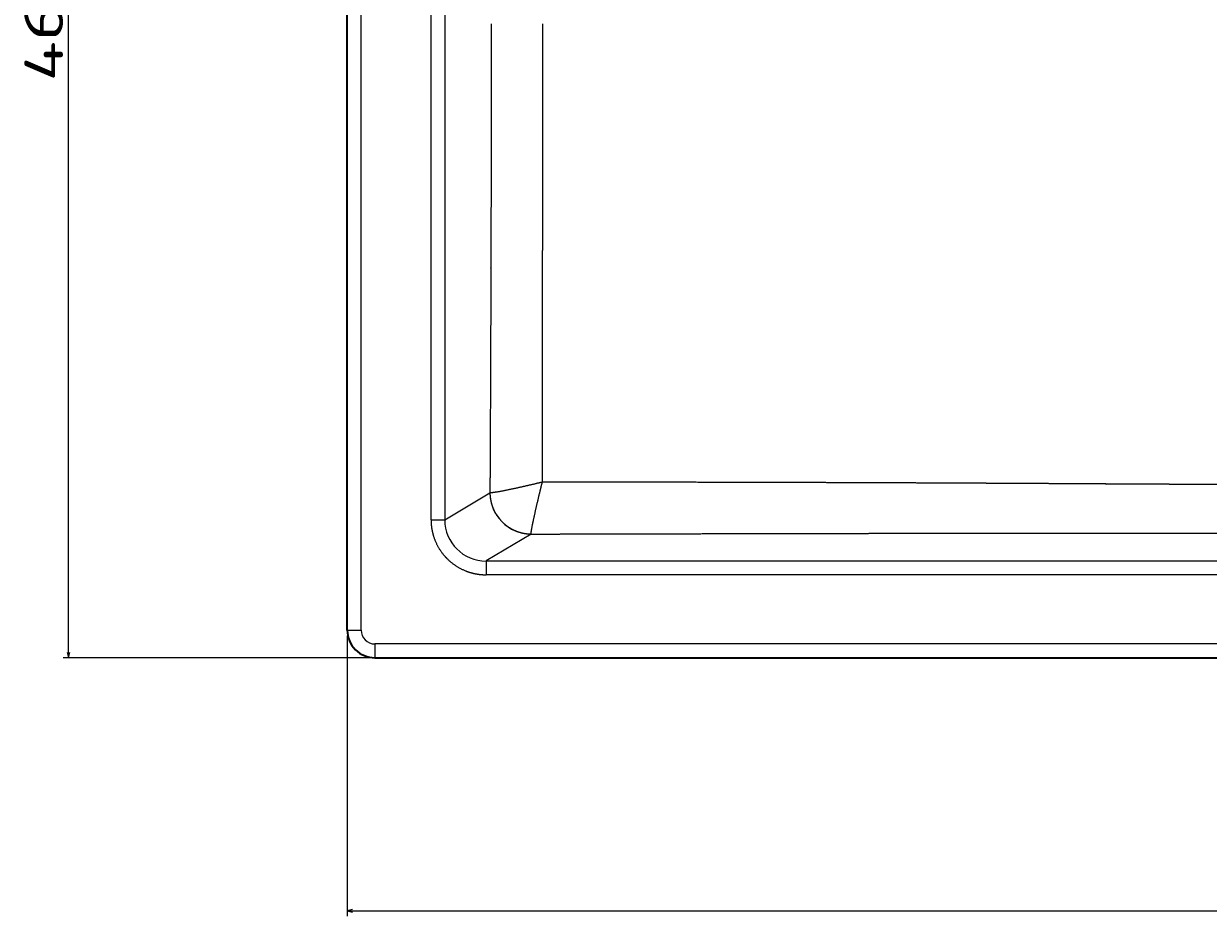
# Model space of a CAD drawing. Extents: x 54 to 1656, y -3 to 1136.
# Tile 1 of 9: x 54 to 483, y -3 to 321. Entities that reach past the tile are written whole.
import ezdxf
from ezdxf.enums import TextEntityAlignment as Align

# ---------------------------------------------------------------- set-up
doc = ezdxf.new("R2010")
doc.units = 0
doc.layers.get('0').update_dxf_attribs({"lineweight": 13})
doc.styles.get("Standard").update_dxf_attribs({"font": 'isocp.shx'})
doc.dimstyles.get("Standard").update_dxf_attribs({"dimtxt": 2.5, "dimasz": 2.5, "dimexe": 1.25, "dimexo": 0.625, "dimtad": 1, "dimcen": 2.5, "dimadec": 0, "dimazin": 0, "dimtfac": 1, "dimtmove": 0, "dimatfit": 0, "dimfxl": 0, "dimarcsym": 0})

# ---------------------------------------------------------------- blocks, each defined once
blk = doc.blocks.new('*D')
at = {"color": 7, "lineweight": 13}
for p, q in [((178.81, 991.63), (91.16, 991.63)), ((93.16, 737.63), (93.16, 991.63)), ((225.78, 737.63), (91.16, 737.63)), ((548.72, 550.88), (67.79, 550.88)), ((69.79, 91.06), (69.79, 550.88)), ((478.94, 398.4), (581.64, 287.49)), ((170.81, 99.06), (170.81, -2.64)), ((930.64, 99.06), (930.64, -2.64)), ((548.72, 91.06), (67.79, 91.06)), ((170.81, -0.64), (930.64, -0.64))]:
    blk.add_line(p, q, dxfattribs=at)
for points in [[(93.67, 989.7), (93.16, 991.63), (92.64, 989.7)], [(92.64, 739.56), (93.16, 737.63), (93.67, 739.56)], [(70.31, 548.95), (69.79, 550.88), (69.27, 548.95)], [(521.5, 353.2), (519.81, 354.27), (520.74, 352.5)], [(579.94, 288.56), (581.64, 287.49), (580.7, 289.26)], [(69.27, 92.99), (69.79, 91.06), (70.31, 92.99)], [(172.74, -0.13), (170.81, -0.64), (172.74, -1.16)], [(928.7, -1.16), (930.64, -0.64), (928.7, -0.13)]]:
    blk.add_lwpolyline(points, dxfattribs=at)
for s, rotation, p, p2 in [('254', 90, (91.16, 843.61), (91.16, 885.64)), ('%%c', 312.7956, (480.41, 399.76), (487.39, 392.23)), ('91', 312.7956, (488.07, 391.5), (506.47, 371.62)), ('460', 90, (67.79, 299.95), (67.79, 341.98))]:
    blk.add_text(s, height=14, rotation=rotation, dxfattribs=at).set_placement(p, p2, align=Align.FIT)
blk.add_text('760', height=14, dxfattribs=at).set_placement((529.71, 1.36), (571.74, 1.36), align=Align.FIT)
blk = doc.blocks.new('BLOCK73')
at = {"color": 7, "lineweight": 35}
for p, q in [((-379.91, -449.82), (-379.91, -6)), ((-369.91, -459.82), (0, -459.82))]:
    blk.add_line(p, q, dxfattribs=at)
at = {"color": 7, "lineweight": 13}
for p, q in [((-374.91, -449.82), (-374.91, -6)), ((-349.58, -409.81), (-349.58, -50.19)), ((-344.6, -50.19), (-344.6, -409.81)), ((-329.6, -424.75), (0, -424.75)), ((0, -429.74), (-329.6, -429.74)), ((0, -454.82), (-369.91, -454.82))]:
    blk.add_line(p, q, dxfattribs=at)
at = {"color": 7, "lineweight": 13, "ltscale": 0.476606}
blk.add_line((-344.6, -409.81), (-328.25, -400.01), dxfattribs=at)
at = {"color": 7, "lineweight": 13, "ltscale": 0.000321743}
blk.add_line((-328.24, -400), (-328.25, -400.01), dxfattribs=at)
at = {"color": 7, "lineweight": 13, "ltscale": 0.124524}
blk.add_line((-349.58, -409.81), (-344.6, -409.81), dxfattribs=at)
at = {"color": 7, "lineweight": 13, "ltscale": 0.47483}
blk.add_line((-313.3, -414.99), (-329.6, -424.75), dxfattribs=at)
at = {"color": 7, "lineweight": 13, "ltscale": 0.0007773}
blk.add_line((-313.3, -414.99), (-313.31, -414.96), dxfattribs=at)
at = {"color": 7, "lineweight": 13, "ltscale": 0.124829}
blk.add_line((-329.6, -424.75), (-329.6, -429.74), dxfattribs=at)
at = {"color": 7, "lineweight": 13, "ltscale": 0.125}
for p, q in [((-379.91, -449.82), (-374.91, -449.82)), ((-369.91, -454.82), (-369.91, -459.82))]:
    blk.add_line(p, q, dxfattribs=at)
at = {"color": 7, "lineweight": 35}
blk.add_arc((-369.91, -449.82), 10, 179.9885, 269.9964, dxfattribs=at)
at = {"color": 7, "lineweight": 13}
blk.add_arc((-369.91, -449.82), 5, 179.9775, 269.9922, dxfattribs=at)
for centre, major_axis, ratio, start_param, end_param in [((-313.3, -400.01), (-7.71, 12.87), 0.99484, 1.033374, 2.599608), ((-329.51, -409.72), (12.99, 7.76), 0.991472, 2.605255, 4.171544)]:
    blk.add_ellipse(centre, major_axis=major_axis, ratio=ratio, start_param=start_param, end_param=end_param, dxfattribs=at)
for points, knots in [([(-327.77, -230), (-327.77, -247), (-327.78, -264), (-327.81, -281.02), (-327.85, -299.98), (-327.9, -318.93), (-327.9, -319.73), (-327.91, -323.21), (-327.92, -326.69), (-327.93, -329), (-327.95, -333.95), (-327.96, -338.9), (-327.98, -342.31), (-328, -349.11), (-328.03, -355.91), (-328.04, -359.32), (-328.07, -365.94), (-328.1, -372.55), (-328.12, -376.67), (-328.15, -383.27), (-328.18, -389.87), (-328.2, -393.25), (-328.22, -396.63), (-328.24, -400)], [0, 0, 0, 0, 0, 0, 120.543511, 120.543511, 120.543511, 134.208596, 134.208596, 134.208596, 145.190114, 145.190114, 145.190114, 169.301059, 169.301059, 169.301059, 193.408273, 193.408273, 193.408273, 216.226271, 216.226271, 216.226271, 240.254018, 240.254018, 240.254018, 240.254018, 240.254018, 240.254018]), ([(-309.24, -396.17), (-309.23, -389.68), (-309.22, -383.17), (-309.21, -376.64), (-309.18, -363.53), (-309.17, -350.39), (-309.16, -343.67), (-309.14, -333.77), (-309.13, -323.85), (-309.13, -320.47), (-309.12, -307.14), (-309.11, -293.78), (-309.1, -283.71), (-309.09, -266.94), (-309.09, -250.18), (-309.09, -243.45), (-309.09, -236.73), (-309.09, -230)], [0, 0, 0, 0, 0, 0, 44.71055, 44.71055, 44.71055, 89.602161, 89.602161, 89.602161, 112.137111, 112.137111, 112.137111, 180.146136, 180.146136, 180.146136, 225.751281, 225.751281, 225.751281, 225.751281, 225.751281, 225.751281]), ([(-309.24, -396.17), (-311.95, -396.84), (-314.66, -397.48), (-317.28, -398.08), (-321.4, -398.98), (-324.83, -399.63), (-326.01, -399.84), (-327.24, -400.01), (-327.94, -400.04), (-328.07, -400.03), (-328.17, -400.02), (-328.24, -400)], [0, 0, 0, 0, 0, 0, 19.940888, 19.940888, 19.940888, 32.220937, 32.220937, 32.220937, 35.88822, 35.88822, 35.88822, 35.88822, 35.88822, 35.88822]), ([(-313.31, -414.96), (-313.34, -414.82), (-313.31, -414.48), (-313.23, -413.94), (-312.85, -411.73), (-312.13, -408.36), (-311.56, -405.82), (-310.74, -402.34), (-309.88, -398.75), (-309.67, -397.9), (-309.46, -397.04), (-309.24, -396.17)], [0, 0, 0, 0, 0, 0, 8.863915, 8.863915, 8.863915, 28.908288, 28.908288, 28.908288, 35.161951, 35.161951, 35.161951, 35.161951, 35.161951, 35.161951]), ([(0, -397.13), (-4.6, -397.13), (-9.21, -397.13), (-13.78, -397.13), (-19.38, -397.13), (-24.98, -397.12), (-26.02, -397.12), (-28.01, -397.12), (-30.01, -397.12), (-31.36, -397.12), (-35.8, -397.11), (-40.24, -397.1), (-43.7, -397.1), (-47.48, -397.09), (-51.28, -397.08), (-51.62, -397.08), (-52.33, -397.08), (-53.03, -397.08), (-53.31, -397.08), (-54.03, -397.07), (-54.75, -397.07), (-55.11, -397.07), (-55.8, -397.07), (-56.49, -397.07), (-56.91, -397.06), (-61.65, -397.05), (-66.39, -397.03), (-70.69, -397.02), (-75.86, -396.99), (-81.07, -396.97), (-81.89, -396.96), (-83.53, -396.96), (-85.17, -396.95), (-85.99, -396.94), (-89.17, -396.93), (-92.36, -396.91), (-94.72, -396.9), (-99.01, -396.88), (-103.31, -396.85), (-105.23, -396.84), (-107.31, -396.83), (-109.39, -396.82), (-109.54, -396.82), (-109.84, -396.81), (-110.13, -396.81), (-110.27, -396.81), (-110.56, -396.81), (-110.84, -396.81), (-110.98, -396.81), (-111.21, -396.81), (-111.43, -396.8), (-111.51, -396.8), (-111.81, -396.8), (-112.12, -396.8), (-112.35, -396.8), (-112.66, -396.8), (-112.97, -396.8), (-113.03, -396.8), (-113.19, -396.79), (-113.35, -396.79), (-113.43, -396.79), (-113.67, -396.79), (-113.91, -396.79), (-114.08, -396.79), (-114.31, -396.79), (-114.54, -396.79), (-114.62, -396.79), (-120.14, -396.75), (-125.71, -396.72), (-131.17, -396.69), (-137.93, -396.66), (-144.73, -396.62), (-145.43, -396.62), (-147.85, -396.6), (-150.27, -396.59), (-151.28, -396.59), (-153.78, -396.57), (-156.3, -396.56), (-157.6, -396.55), (-163.2, -396.53), (-168.82, -396.5), (-173.12, -396.48), (-179.16, -396.46), (-185.23, -396.43), (-186.97, -396.42), (-190.47, -396.41), (-193.99, -396.4), (-195.68, -396.39), (-198.67, -396.38), (-201.67, -396.37), (-202.9, -396.37), (-208.74, -396.35), (-214.61, -396.33), (-219.25, -396.32), (-228.01, -396.29), (-236.79, -396.27), (-240.91, -396.26), (-250.06, -396.24), (-259.23, -396.23), (-264.28, -396.22), (-272.4, -396.21), (-280.53, -396.2), (-283.61, -396.2), (-289.77, -396.19), (-295.94, -396.18), (-299.02, -396.18), (-302.92, -396.18), (-306.81, -396.18), (-307.62, -396.18), (-308.43, -396.18), (-309.24, -396.17)], [0, 0, 0, 0, 0, 0, 31.407953, 31.407953, 31.407953, 38.540911, 38.540911, 38.540911, 45.147805, 45.147805, 45.147805, 69.043574, 69.043574, 69.043574, 71.433247, 71.433247, 71.433247, 73.931882, 73.931882, 73.931882, 76.309424, 76.309424, 76.309424, 78.699539, 78.699539, 78.699539, 108.9771, 108.9771, 108.9771, 114.608781, 114.608781, 114.608781, 120.240463, 120.240463, 120.240463, 136.355359, 136.355359, 136.355359, 149.448583, 149.448583, 149.448583, 150.455868, 150.455868, 150.455868, 151.468915, 151.468915, 151.468915, 152.480021, 152.480021, 152.480021, 152.997533, 152.997533, 152.997533, 154.550071, 154.550071, 154.550071, 155.091563, 155.091563, 155.091563, 155.609182, 155.609182, 155.609182, 156.632574, 156.632574, 156.632574, 157.149997, 157.149997, 157.149997, 193.786701, 193.786701, 193.786701, 201.994916, 201.994916, 201.994916, 209.714044, 209.714044, 209.714044, 218.395368, 218.395368, 218.395368, 246.151167, 246.151167, 246.151167, 257.333411, 257.333411, 257.333411, 268.604018, 268.604018, 268.604018, 276.427164, 276.427164, 276.427164, 305.784195, 305.784195, 305.784195, 331.660216, 331.660216, 331.660216, 363.224493, 363.224493, 363.224493, 382.429017, 382.429017, 382.429017, 401.63354, 401.63354, 401.63354, 406.676484, 406.676484, 406.676484, 406.676484, 406.676484, 406.676484]), ([(-328.24, -400), (-328.23, -401.27), (-328.08, -402.54), (-327.81, -403.79), (-326.99, -406.21), (-325.69, -408.41), (-324.93, -409.44), (-323.19, -411.32), (-321.11, -412.8), (-319.99, -413.42), (-318.01, -414.27), (-315.91, -414.75), (-315.05, -414.88), (-314.18, -414.95), (-313.31, -414.96)], [0, 0, 0, 0, 0, 0, 6.783982, 6.783982, 6.783982, 13.585809, 13.585809, 13.585809, 20.384863, 20.384863, 20.384863, 25.038351, 25.038351, 25.038351, 25.038351, 25.038351, 25.038351]), ([(-349.58, -409.81), (-349.58, -411.78), (-349.34, -413.74), (-348.85, -415.67), (-347.42, -419.37), (-345.12, -422.6), (-343.78, -424.07), (-340.76, -426.65), (-337.2, -428.41), (-335.32, -429.07), (-333.02, -429.56), (-330.69, -429.72), (-330.32, -429.74), (-329.96, -429.74), (-329.6, -429.74)], [0, 0, 0, 0, 0, 0, 13.949184, 13.949184, 13.949184, 27.897916, 27.897916, 27.897916, 41.876065, 41.876065, 41.876065, 44.455877, 44.455877, 44.455877, 44.455877, 44.455877, 44.455877]), ([(-313.3, -414.99), (-311.62, -414.99), (-309.94, -414.98), (-308.25, -414.98), (-304.89, -414.97), (-301.52, -414.96), (-299.84, -414.96), (-296.43, -414.95), (-293.02, -414.94), (-291.51, -414.94), (-288.11, -414.93), (-284.7, -414.92), (-283.02, -414.92), (-274.64, -414.9), (-266.27, -414.88), (-259.58, -414.86), (-245.38, -414.83), (-231.21, -414.8), (-223.76, -414.78), (-215.35, -414.77), (-206.98, -414.75), (-205.6, -414.75), (-203.52, -414.74), (-201.44, -414.74), (-200.29, -414.74), (-198.03, -414.73), (-195.78, -414.73), (-194.4, -414.73), (-191, -414.72), (-187.6, -414.72), (-185.3, -414.71), (-178.31, -414.7), (-171.33, -414.69), (-166.81, -414.68), (-161.42, -414.68), (-156.05, -414.67), (-155.33, -414.67), (-153.89, -414.67), (-152.45, -414.67), (-151.73, -414.67), (-150.21, -414.66), (-148.69, -414.66), (-147.65, -414.66), (-146.01, -414.66), (-144.37, -414.66), (-143.53, -414.66), (-141, -414.65), (-138.47, -414.65), (-136.79, -414.65), (-131.78, -414.64), (-126.79, -414.64), (-123.33, -414.64), (-119.68, -414.64), (-116.05, -414.63), (-115.71, -414.63), (-114.99, -414.63), (-114.27, -414.63), (-114.08, -414.63), (-113.02, -414.63), (-111.97, -414.63), (-111.3, -414.63), (-110.06, -414.63), (-108.82, -414.63), (-107.69, -414.63), (-104.01, -414.63), (-100.34, -414.63), (-97.23, -414.63), (-92.56, -414.63), (-87.91, -414.63), (-86.36, -414.63), (-83.26, -414.63), (-80.17, -414.63), (-78.63, -414.63), (-73.48, -414.63), (-68.34, -414.63), (-64.54, -414.63), (-60.64, -414.63), (-56.74, -414.63), (-56.25, -414.64), (-55.64, -414.64), (-55.02, -414.64), (-54.69, -414.64), (-54.01, -414.64), (-53.33, -414.64), (-53.08, -414.64), (-52.41, -414.64), (-51.74, -414.64), (-51.42, -414.64), (-48.48, -414.64), (-45.54, -414.64), (-42.98, -414.64), (-38.49, -414.64), (-34, -414.65), (-31.6, -414.65), (-28.6, -414.65), (-25.59, -414.65), (-25.22, -414.65), (-23.1, -414.65), (-20.97, -414.65), (-19.98, -414.65), (-15.44, -414.65), (-10.89, -414.66), (-7.15, -414.66), (-3.58, -414.66), (0, -414.66)], [0, 0, 0, 0, 0, 0, 11.510667, 11.510667, 11.510667, 23.021334, 23.021334, 23.021334, 34.839454, 34.839454, 34.839454, 46.350123, 46.350123, 46.350123, 92.261522, 92.261522, 92.261522, 143.935466, 143.935466, 143.935466, 150.367223, 150.367223, 150.367223, 158.402824, 158.402824, 158.402824, 166.053399, 166.053399, 166.053399, 182.124598, 182.124598, 182.124598, 214.930217, 214.930217, 214.930217, 220.033712, 220.033712, 220.033712, 225.137206, 225.137206, 225.137206, 230.78649, 230.78649, 230.78649, 236.789479, 236.789479, 236.789479, 248.795452, 248.795452, 248.795452, 272.551549, 272.551549, 272.551549, 275.003802, 275.003802, 275.003802, 277.717921, 277.717921, 277.717921, 282.622425, 282.622425, 282.622425, 286.714006, 286.714006, 286.714006, 309.316062, 309.316062, 309.316062, 320.616982, 320.616982, 320.616982, 331.917902, 331.917902, 331.917902, 358.378126, 358.378126, 358.378126, 360.449809, 360.449809, 360.449809, 362.835708, 362.835708, 362.835708, 365.359568, 365.359568, 365.359568, 367.745444, 367.745444, 367.745444, 386.908437, 386.908437, 386.908437, 400.513694, 400.513694, 400.513694, 408.821672, 408.821672, 408.821672, 416.007569, 416.007569, 416.007569, 441.915075, 441.915075, 441.915075, 441.915075, 441.915075, 441.915075])]:
    blk.add_open_spline(points, degree=5, knots=knots, dxfattribs=at)

msp = doc.modelspace()

# ---------------------------------------------------------------- block references
at = {"lineweight": 0}
msp.add_blockref('BLOCK73', (550.723, 550.879), dxfattribs=at)

# ---------------------------------------------------------------- dimensions: what is measured, and where the dimension line sits
at = {"color": 0, "lineweight": 0}
for base, p1, p2, angle, middle, dimtype in [((69.791, 550.879), (550.723, 91.056), (550.723, 550.879), 90, (69.791, 320.967), 161), ((170.811, -0.644), (930.635, 101.056), (170.811, 101.056), 180, (550.723, -0.644), 161), ((93.156, 991.627), (227.785, 737.627), (180.809, 991.627), 89.99952, (93.156, 864.627), 160)]:
    dim = msp.add_linear_dim(base=base, p1=p1, p2=p2, angle=angle, dimstyle='Standard', dxfattribs=at)
    dim.commit()
    dim.dimension.update_dxf_attribs({"geometry": '*D', "text_midpoint": middle, "dimtype": dimtype})
dim = msp.add_diameter_dim_2p(p1=(581.635, 287.492), p2=(519.811, 354.266), dimstyle='Standard', dxfattribs=at)
dim.commit()
dim.dimension.update_dxf_attribs({"geometry": '*D', "text_midpoint": (491.974, 384.332), "dimtype": 163})

doc.saveas('drawing.dxf')
